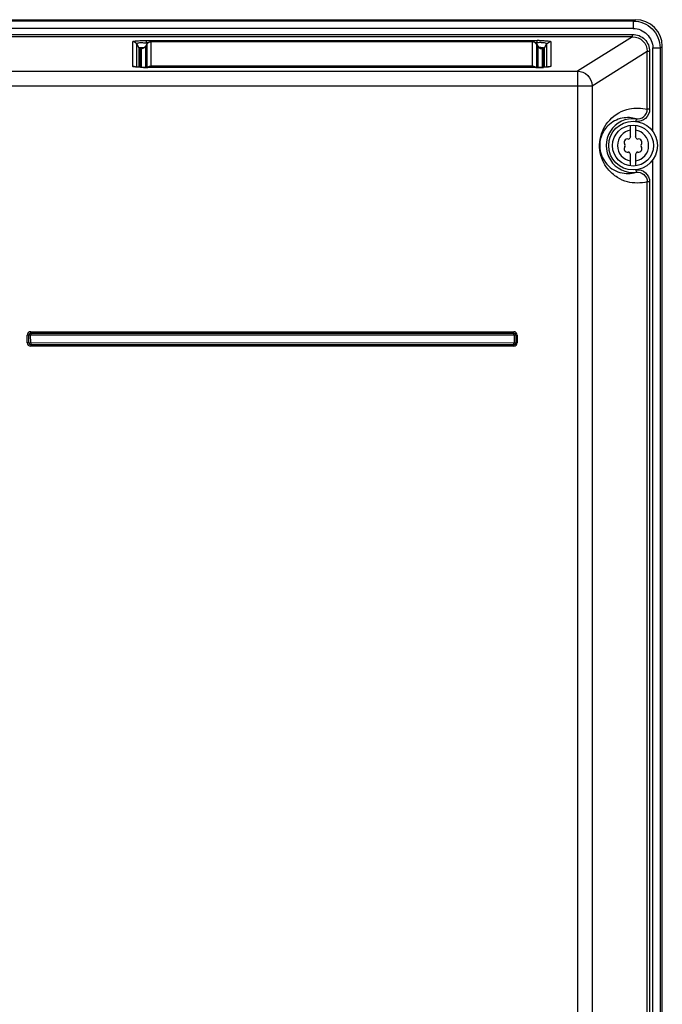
# Model space of a CAD drawing. Header units: inches. Extents: x 0 to 117, y 0 to 83.
# Tile 13 of 75: x 22.66 to 27.85, y 47.7 to 55.64. Entities that reach past the tile are written whole.
import ezdxf

# ---------------------------------------------------------------- set-up
doc = ezdxf.new("R2010")
doc.units = ezdxf.units.IN
doc.header["$LTSCALE"] = 6.431102
doc.header["$MEASUREMENT"] = 0
doc.layers.get('0').update_dxf_attribs({"linetype": 'CONTINUOUS'})

msp = doc.modelspace()

# ---------------------------------------------------------------- linework, layer by layer
at = {"color": 7, "linetype": 'CONTINUOUS'}
for p, q in [((18.5382, 55.6436), (27.6332, 55.6436)), ((27.6154, 55.6324), (18.556, 55.6324)), ((27.6332, 55.6436), (27.6154, 55.6324)), ((27.6154, 55.6324), (27.6154, 55.5735)), ((27.6154, 55.5735), (18.556, 55.5735)), ((18.5616, 55.5251), (27.6098, 55.5251)), ((27.6098, 55.5055), (18.5616, 55.5055)), ((23.6837, 55.4755), (26.8381, 55.4755)), ((23.6837, 55.4559), (23.6837, 55.475)), ((26.8381, 55.4559), (26.8381, 55.4749)), ((27.6098, 55.5055), (27.1647, 55.2282)), ((27.6098, 55.5055), (27.6098, 55.5251)), ((23.5729, 55.267), (23.5729, 55.4664)), ((23.607, 55.2606), (23.607, 55.4468)), ((23.607, 55.4468), (23.6236, 55.4166)), ((23.6236, 55.4166), (23.6236, 55.2595)), ((23.6338, 55.2591), (23.6338, 55.4108)), ((23.6433, 55.4135), (23.6485, 55.4142)), ((23.6437, 55.2587), (23.6437, 55.4104)), ((23.6485, 55.4142), (23.662, 55.4153)), ((23.6578, 55.4135), (23.6568, 55.4132)), ((23.6653, 55.4171), (23.6622, 55.4153)), ((23.6775, 55.4296), (23.6748, 55.4257)), ((23.6778, 55.4299), (23.6775, 55.4296)), ((23.6777, 55.4299), (23.6868, 55.445)), ((23.6778, 55.258), (23.6778, 55.4299)), ((23.6889, 55.4466), (23.6837, 55.4559)), ((23.6967, 55.4559), (23.6837, 55.4559)), ((23.6864, 55.4443), (23.6868, 55.445)), ((23.6864, 55.4443), (23.6864, 55.258)), ((23.7205, 55.464), (23.7205, 55.258)), ((26.8013, 55.4639), (23.7205, 55.4639)), ((26.8013, 55.258), (26.8013, 55.4639)), ((26.8381, 55.4559), (26.8251, 55.4559)), ((26.8381, 55.4559), (26.8327, 55.4462)), ((26.835, 55.445), (26.8353, 55.4443)), ((26.8353, 55.258), (26.8353, 55.4443)), ((26.8353, 55.4443), (26.844, 55.4299)), ((26.844, 55.4299), (26.844, 55.258)), ((26.8474, 55.4251), (26.844, 55.4299)), ((26.8447, 55.4289), (26.8443, 55.4296)), ((26.8505, 55.4218), (26.8474, 55.4251)), ((26.8684, 55.4197), (26.8873, 55.4183)), ((26.8726, 55.4142), (26.8779, 55.4136)), ((26.8781, 55.4104), (26.8781, 55.2587)), ((26.8873, 55.4183), (26.895, 55.4174)), ((26.8879, 55.4108), (26.8879, 55.2591)), ((26.895, 55.4174), (26.8972, 55.417)), ((26.8972, 55.417), (26.8982, 55.4166)), ((26.8982, 55.4166), (26.9148, 55.4468)), ((26.8982, 55.2595), (26.8982, 55.4166)), ((26.9148, 55.4468), (26.9148, 55.2606)), ((26.9489, 55.4664), (26.9489, 55.267)), ((27.7726, 54.7426), (27.7726, 55.4171)), ((27.7726, 55.4171), (27.8312, 55.4171)), ((27.8312, 55.4171), (27.8495, 55.4278)), ((27.8312, 55.4171), (27.8312, 37.8519)), ((27.8495, 37.6078), (27.8495, 55.4278)), ((27.2819, 55.1105), (27.7278, 55.3883)), ((27.7278, 54.9207), (27.7278, 55.3883)), ((27.7278, 55.3883), (27.7473, 55.3883)), ((27.7473, 55.3883), (27.7473, 54.9207)), ((23.5903, 55.2625), (23.5887, 55.2628)), ((23.6619, 55.2582), (23.6537, 55.2584)), ((23.6942, 55.258), (23.6791, 55.258)), ((23.6942, 55.2578), (23.6942, 55.258)), ((26.8299, 55.258), (23.6942, 55.2578)), ((26.8013, 55.2695), (23.7205, 55.2695)), ((26.8276, 55.258), (26.8276, 55.2578)), ((26.8454, 55.258), (26.8299, 55.258)), ((26.8813, 55.2588), (26.8745, 55.2586)), ((26.8878, 55.2591), (26.8813, 55.2588)), ((22.1327, 55.2282), (27.1647, 55.2282)), ((27.1647, 55.2282), (27.1647, 30.6184)), ((22.1408, 55.1105), (27.2819, 55.1105)), ((27.2819, 55.1105), (27.2819, 30.6546)), ((27.7473, 54.9207), (27.7278, 54.9207)), ((27.639, 54.8429), (27.6366, 54.8234)), ((27.5936, 54.6981), (27.5936, 54.7918)), ((27.6329, 54.7918), (27.6329, 54.6981)), ((27.5936, 54.4634), (27.5936, 54.557)), ((27.6329, 54.557), (27.6329, 54.4634)), ((27.7726, 43.3253), (27.7726, 54.5126)), ((27.6366, 54.4318), (27.639, 54.4122)), ((27.7278, 43.5034), (27.7278, 54.3344)), ((27.7473, 54.3344), (27.7278, 54.3344)), ((27.7473, 54.3344), (27.7473, 43.5034)), ((22.722, 53.0351), (22.722, 53.0981)), ((22.7466, 53.0981), (22.722, 53.0981)), ((22.7343, 53.0351), (22.7343, 53.0981)), ((22.7476, 53.0995), (26.6521, 53.1005)), ((22.7491, 53.0336), (22.7476, 53.0995)), ((22.7491, 53.1128), (22.7491, 53.1251)), ((22.7491, 53.1251), (26.6507, 53.1251)), ((22.7491, 53.1128), (26.6507, 53.1128)), ((26.6507, 53.1005), (26.6507, 53.1251)), ((26.6521, 53.1005), (26.6521, 53.0351)), ((26.6654, 53.0981), (26.6654, 53.0351)), ((26.6654, 53.0981), (26.6777, 53.0981)), ((26.6777, 53.0981), (26.6777, 53.0351)), ((22.7343, 53.0351), (22.722, 53.0351)), ((26.6521, 53.0351), (22.7491, 53.0336)), ((22.7491, 53.0326), (22.7491, 53.008)), ((26.6507, 53.0203), (22.7491, 53.0203)), ((26.6507, 53.008), (22.7491, 53.008)), ((26.6507, 53.0203), (26.6507, 53.008)), ((26.6531, 53.0351), (26.6777, 53.0351))]:
    msp.add_line(p, q, dxfattribs=at)
for points in [[(23.6622, 55.4153), (23.6597, 55.4142), (23.6578, 55.4135)], [(23.6748, 55.4257), (23.6718, 55.4222), (23.6685, 55.4193), (23.6653, 55.4171)], [(26.8598, 55.4152), (26.8568, 55.4168), (26.8537, 55.419), (26.8505, 55.4218)], [(26.8649, 55.4132), (26.8654, 55.4131), (26.8655, 55.4131), (26.865, 55.4132), (26.864, 55.4135), (26.8622, 55.4141), (26.8598, 55.4152)], [(23.6384, 55.2589), (23.6313, 55.2592), (23.6246, 55.2595), (23.6184, 55.2598), (23.6127, 55.2602), (23.6075, 55.2606), (23.6029, 55.261), (23.5988, 55.2614), (23.5954, 55.2618), (23.5925, 55.2622), (23.5903, 55.2625)], [(23.6537, 55.2584), (23.6459, 55.2586), (23.6384, 55.2589)], [(23.6791, 55.258), (23.6704, 55.2581), (23.6619, 55.2582)], [(26.8745, 55.2586), (26.8675, 55.2584), (26.8603, 55.2583), (26.8529, 55.2581), (26.8454, 55.258)], [(26.9191, 55.261), (26.9149, 55.2607), (26.9103, 55.2603), (26.9052, 55.26), (26.8998, 55.2596), (26.894, 55.2593), (26.8878, 55.2591)], [(26.9323, 55.2625), (26.9332, 55.2628), (26.9338, 55.263), (26.9335, 55.2629), (26.9325, 55.2627), (26.931, 55.2625), (26.9288, 55.2621), (26.9261, 55.2618), (26.9228, 55.2614), (26.9191, 55.261)]]:
    msp.add_lwpolyline(points, dxfattribs=at)
for radius in [0.1969, 0.1654]:
    msp.add_circle((27.6133, 54.6276), radius, dxfattribs=at)
for centre, radius, start, end in [((27.6332, 55.4273), 0.2163, 0.33343, 89.99497), ((26.835, 53.532), 1.9435, 89.42253, 89.90925), ((23.6437, 55.4496), 0.0393, 270.01812, 276.80265), ((23.7202, 55.4247), 0.0391, 129.19796, 149.82483), ((26.8013, 55.4246), 0.0393, 61.3713, 89.98413), ((26.8016, 55.4247), 0.0391, 30.17503, 57.25868), ((26.8864, 55.0718), 0.3872, 93.69, 97.17019), ((26.7531, 53.6102), 1.8132, 86.61375, 86.88171), ((26.8356, 55.0264), 0.3896, 85.4525, 86.44252), ((26.7763, 54.0003), 1.4224, 86.28786, 86.61661), ((26.8861, 55.0812), 0.3778, 92.1279, 93.73114), ((26.8447, 55.1398), 0.2758, 84.20894, 85.46821), ((26.8781, 55.4496), 0.0393, 263.30879, 269.98278), ((23.5729, 55.2277), 0.0393, 83.30879, 89.98278), ((23.6955, 57.188), 1.9302, 268.94775, 269.96312), ((23.7205, 55.2302), 0.0393, 90.01712, 96.67832), ((26.8263, 57.196), 1.9382, 270.03793, 271.02987), ((26.8391, 56.4998), 1.2418, 271.01373, 272.35809), ((26.9489, 55.2277), 0.0393, 90.01812, 96.80265), ((27.6133, 54.6276), 0.2169, 83.18611, 276.81389), ((27.6133, 54.6276), 0.126, 98.9893, 261.0107), ((27.5691, 54.6531), 0.0278, 79.87712, 220.191), ((27.5761, 54.692), 0.0118, 259.87712, 340.00662), ((27.6133, 54.6786), 0.0278, 135.18265, 160.2725), ((27.6133, 54.6276), 0.126, 278.9893, 81.0107), ((27.6133, 54.6786), 0.0278, 19.87732, 44.81772), ((27.6505, 54.692), 0.0118, 199.87664, 280.41865), ((27.6574, 54.6531), 0.0278, 319.87732, 99.99674), ((27.5691, 54.6021), 0.0278, 139.87732, 279.99674), ((27.5388, 54.6276), 0.0118, 319.87664, 39.96276), ((27.6574, 54.6021), 0.0278, 259.87732, 40.191), ((27.6877, 54.6276), 0.0118, 139.87664, 219.96276), ((27.5761, 54.5631), 0.0118, 19.87664, 100.41865), ((27.6133, 54.5766), 0.0278, 199.87732, 224.81772), ((27.6133, 54.5766), 0.0278, 315.18265, 340.2725), ((27.6505, 54.5631), 0.0118, 79.87664, 160.00662), ((27.571, 54.6314), 0.2295, 254.01876, 287.22734), ((22.7491, 53.0981), 0.0271, 90, 180), ((22.7491, 53.0981), 0.0148, 90, 180), ((26.6507, 53.0981), 0.0271, 0, 90), ((26.6507, 53.0981), 0.0148, 0, 90), ((22.7491, 53.0351), 0.0271, 180, 270), ((22.7491, 53.0351), 0.0148, 180, 270), ((26.6507, 53.0351), 0.0271, 270, 0), ((26.6507, 53.0351), 0.0148, 270, 0)]:
    msp.add_arc(centre, radius, start, end, dxfattribs=at)
for points, knots in [([(27.6154, 55.6324), (27.6704, 55.6322), (27.7849, 55.5865), (27.8311, 55.472), (27.8312, 55.4171)], [0, 0, 0, 0, 0.5, 1, 1, 1, 1]), ([(27.6154, 55.5735), (27.6552, 55.5735), (27.7357, 55.5372), (27.7726, 55.4568), (27.7726, 55.4171)], [0, 0, 0, 0, 0.500107, 1, 1, 1, 1]), ([(23.5729, 55.4664), (23.5737, 55.4689), (23.5864, 55.4709), (23.6064, 55.4737), (23.6424, 55.4751), (23.669, 55.4755), (23.6837, 55.4755)], [0, 0, 0, 0, 0.070371, 0.274908, 0.605847, 1, 1, 1, 1]), ([(26.8546, 55.4754), (26.8676, 55.4753), (26.8905, 55.4748), (26.9213, 55.4731), (26.9377, 55.4706), (26.9484, 55.4685), (26.9489, 55.4664)], [0, 0, 0, 0, 0.407579, 0.734118, 0.930916, 1, 1, 1, 1]), ([(27.6098, 55.5251), (27.6448, 55.5253), (27.7178, 55.4962), (27.7475, 55.4233), (27.7473, 55.3883)], [0, 0, 0, 0, 0.500118, 1, 1, 1, 1]), ([(27.6098, 55.5055), (27.6398, 55.5056), (27.7026, 55.4809), (27.7278, 55.4183), (27.7278, 55.3883)], [0, 0, 0, 0, 0.50012, 1, 1, 1, 1]), ([(23.607, 55.4468), (23.6046, 55.4531), (23.6297, 55.4611), (23.6514, 55.4582), (23.6729, 55.4574), (23.6837, 55.4559)], [0, 0, 0, 0, 0.250243, 0.592221, 1, 1, 1, 1]), ([(23.6236, 55.4166), (23.6241, 55.4171), (23.6267, 55.4172), (23.6288, 55.4177), (23.6305, 55.4179)], [0, 0, 0, 0, 0.284889, 1, 1, 1, 1]), ([(23.6275, 55.4127), (23.6267, 55.4133), (23.6252, 55.4144), (23.6241, 55.4159), (23.6236, 55.4166)], [0, 0, 0, 0, 0.508725, 1, 1, 1, 1]), ([(23.6338, 55.4108), (23.6327, 55.4108), (23.6305, 55.4112), (23.6284, 55.4121), (23.6275, 55.4127)], [0, 0, 0, 0, 0.491331, 1, 1, 1, 1]), ([(23.6305, 55.4179), (23.6327, 55.4181), (23.6459, 55.4193), (23.6591, 55.4201), (23.67, 55.4207)], [0, 0, 0, 0, 0.171412, 1, 1, 1, 1]), ([(23.6338, 55.4108), (23.6338, 55.4111), (23.6372, 55.4133), (23.6403, 55.4131), (23.6433, 55.4135)], [0, 0, 0, 0, 0.095331, 1, 1, 1, 1]), ([(23.6437, 55.4104), (23.644, 55.4117), (23.6507, 55.4126), (23.6548, 55.4134), (23.6585, 55.4138)], [0, 0, 0, 0, 0.265149, 1, 1, 1, 1]), ([(26.8731, 55.4125), (26.874, 55.4123), (26.8755, 55.4119), (26.877, 55.4114), (26.8775, 55.4111)], [0, 0, 0, 0, 0.613676, 1, 1, 1, 1]), ([(26.8779, 55.4136), (26.879, 55.4135), (26.8821, 55.413), (26.8854, 55.4125), (26.8872, 55.4115)], [0, 0, 0, 0, 0.345017, 1, 1, 1, 1]), ([(26.8872, 55.4115), (26.8874, 55.4114), (26.8877, 55.4112), (26.8879, 55.4109), (26.8879, 55.4108)], [0, 0, 0, 0, 0.608772, 1, 1, 1, 1]), ([(26.8879, 55.4108), (26.8893, 55.4108), (26.892, 55.4113), (26.8944, 55.4127), (26.8955, 55.4136)], [0, 0, 0, 0, 0.492073, 1, 1, 1, 1]), ([(26.8904, 55.4588), (26.8947, 55.4586), (26.9028, 55.4588), (26.9167, 55.4516), (26.9148, 55.4468)], [0, 0, 0, 0, 0.453806, 1, 1, 1, 1]), ([(26.8955, 55.4136), (26.896, 55.414), (26.897, 55.4149), (26.8978, 55.4161), (26.8982, 55.4166)], [0, 0, 0, 0, 0.507504, 1, 1, 1, 1]), ([(23.5813, 55.2634), (23.58, 55.2637), (23.5774, 55.2644), (23.573, 55.2652), (23.5729, 55.267)], [0, 0, 0, 0, 0.413312, 1, 1, 1, 1]), ([(23.66, 55.2582), (23.6516, 55.2583), (23.6253, 55.2592), (23.5988, 55.2599), (23.5813, 55.2634)], [0, 0, 0, 0, 0.319502, 1, 1, 1, 1]), ([(26.9489, 55.267), (26.9486, 55.2655), (26.9422, 55.2637), (26.9319, 55.2618), (26.9129, 55.2601), (26.8985, 55.2594), (26.8902, 55.259)], [0, 0, 0, 0, 0.07442, 0.265992, 0.583026, 1, 1, 1, 1]), ([(27.1647, 55.2282), (27.1946, 55.2279), (27.2564, 55.2024), (27.2816, 55.1404), (27.2819, 55.1105)], [0, 0, 0, 0, 0.499156, 1, 1, 1, 1]), ([(27.7278, 54.3344), (27.6759, 54.322), (27.589, 54.321), (27.4798, 54.3687), (27.4111, 54.4293), (27.3485, 54.532), (27.3294, 54.6816), (27.4132, 54.8489), (27.5244, 54.9112), (27.5841, 54.924)], [0, 0, 0, 0, 0.166551, 0.257152, 0.36769, 0.446164, 0.629755, 0.809241, 1, 1, 1, 1]), ([(27.7473, 54.9207), (27.7476, 54.8938), (27.7223, 54.8374), (27.6634, 54.8201), (27.6366, 54.8234)], [0, 0, 0, 0, 0.499753, 1, 1, 1, 1]), ([(27.639, 54.8429), (27.6604, 54.8404), (27.7077, 54.8539), (27.7278, 54.8992), (27.7278, 54.9207)], [0, 0, 0, 0, 0.500248, 1, 1, 1, 1]), ([(27.639, 54.8429), (27.6032, 54.8541), (27.5178, 54.8589), (27.4049, 54.7986), (27.3254, 54.6641), (27.36, 54.4906), (27.4624, 54.4238), (27.5078, 54.4108)], [0, 0, 0, 0, 0.160067, 0.348235, 0.515767, 0.798441, 1, 1, 1, 1]), ([(27.6366, 54.4318), (27.6634, 54.4351), (27.7223, 54.4177), (27.7475, 54.3613), (27.7473, 54.3344)], [0, 0, 0, 0, 0.500231, 1, 1, 1, 1]), ([(27.639, 54.4122), (27.6604, 54.4148), (27.7077, 54.4012), (27.7278, 54.356), (27.7278, 54.3344)], [0, 0, 0, 0, 0.500247, 1, 1, 1, 1]), ([(26.6654, 53.0981), (26.6634, 53.0981), (26.6595, 53.0953), (26.6548, 53.0987), (26.6544, 53.1008)], [0, 0, 0, 0, 0.491346, 1, 1, 1, 1]), ([(22.7343, 53.0351), (22.7364, 53.0351), (22.7402, 53.0378), (22.7449, 53.0344), (22.7453, 53.0323)], [0, 0, 0, 0, 0.491346, 1, 1, 1, 1]), ([(26.6507, 53.0203), (26.6507, 53.0224), (26.6479, 53.0262), (26.6513, 53.0309), (26.6534, 53.0313)], [0, 0, 0, 0, 0.491346, 1, 1, 1, 1])]:
    msp.add_open_spline(points, degree=3, knots=knots, dxfattribs=at)
for points in [[(23.607, 55.4468), (23.6004, 55.4581), (23.586, 55.4664), (23.5729, 55.4664)], [(23.6627, 55.4152), (23.6583, 55.4128), (23.6533, 55.4112), (23.6483, 55.4106)], [(23.6778, 55.4299), (23.6743, 55.4239), (23.6689, 55.4186), (23.6627, 55.4152)], [(23.7205, 55.464), (23.7092, 55.464), (23.697, 55.4582), (23.6899, 55.4494)], [(23.7205, 55.4639), (23.7117, 55.4639), (23.7024, 55.4606), (23.6956, 55.455)], [(26.8226, 55.4576), (26.8176, 55.4609), (26.8117, 55.463), (26.8057, 55.4636)], [(26.8319, 55.4494), (26.8287, 55.4533), (26.8246, 55.4567), (26.8201, 55.4592)], [(26.844, 55.4299), (26.8475, 55.4239), (26.8529, 55.4186), (26.8591, 55.4152)], [(26.8591, 55.4152), (26.8635, 55.4128), (26.8685, 55.4112), (26.8735, 55.4106)], [(26.8633, 55.4138), (26.8666, 55.4135), (26.8699, 55.4131), (26.8731, 55.4125)], [(26.8721, 55.4587), (26.8782, 55.4589), (26.8843, 55.459), (26.8904, 55.4588)], [(26.9148, 55.4468), (26.9214, 55.4581), (26.9358, 55.4664), (26.9489, 55.4664)], [(23.5913, 55.2624), (23.5871, 55.2647), (23.5823, 55.2661), (23.5775, 55.2667)], [(23.6927, 55.258), (23.6988, 55.2641), (23.7074, 55.2682), (23.716, 55.2692)], [(26.8013, 55.2695), (26.8113, 55.2695), (26.822, 55.2651), (26.8291, 55.258)], [(26.9304, 55.2624), (26.9347, 55.2646), (26.9394, 55.2661), (26.9442, 55.2667)], [(27.5841, 54.924), (27.6309, 54.9341), (27.6815, 54.933), (27.7278, 54.9207)], [(22.7491, 53.1128), (22.7492, 53.1088), (22.7504, 53.1031), (22.747, 53.1009)]]:
    msp.add_open_spline(points, degree=3, dxfattribs=at)

doc.saveas('drawing.dxf')
